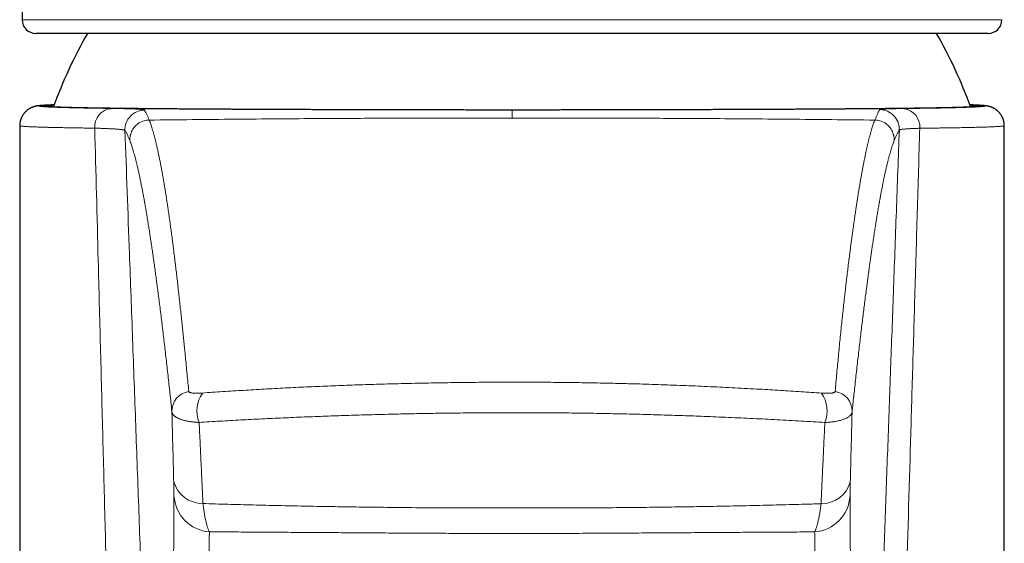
# Model space of a CAD drawing. Header units: millimetres. Extents: x 8 to 674, y 12 to 492.
# Tile 16 of 24: x 326 to 377, y 429 to 455. Entities that reach past the tile are written whole.
import ezdxf

# ---------------------------------------------------------------- set-up
doc = ezdxf.new("R2010")
doc.units = ezdxf.units.MM

msp = doc.modelspace()

# ---------------------------------------------------------------- linework, layer by layer
at = {"color": 252, "linetype": 'Continuous', "lineweight": 0}
for p, q in [((326.624, 455.263), (351.5, 455.263)), ((351.5, 455.263), (376.376, 455.263))]:
    msp.add_line(p, q, dxfattribs=at)
at = {"color": 7, "linetype": 'Continuous', "lineweight": 30}
for p, q in [((351.5, 454.568), (327.324, 454.568)), ((375.676, 454.568), (351.5, 454.568)), ((330.94, 450.762), (331.145, 450.76)), ((371.391, 450.754), (371.623, 450.757)), ((326.5, 449.882), (326.5, 318.068)), ((376.5, 318.068), (376.5, 449.882)), ((376.5, 449.882), (376.5, 449.882))]:
    msp.add_line(p, q, dxfattribs=at)
for centre, radius, start, end in [((5326.5, 490.408), 5000, 180.005186, 180.402735), ((327.324, 455.268), 0.7, 180.4027, 270), ((375.676, 455.268), 0.7, 270, 359.5973), ((351.5, 442.318), 24.8, 150.399, 159.9216), ((351.5, 442.318), 24.8, 20.0776, 29.601)]:
    msp.add_arc(centre, radius, start, end, dxfattribs=at)
at = {"color": 252, "linetype": 'Continuous', "lineweight": 0}
for centre, radius, start, end in [((331.249, 449.824), 0.941, 96.3617, 183.9325), ((332.844, 449.678), 1, 90.7392, 182.0383), ((370.17, 449.7), 1, 357.9601, 89.267), ((371.275, 449.826), 0.935, 355.5583, 82.8429), ((335.222, 435.408), 0.994, 97.8495, 181.5227), ((337.079, 435.418), 1.581, 145.3312, 202.0164), ((365.922, 435.413), 1.58, 338.0228, 34.798), ((367.778, 435.405), 0.994, 358.4715, 82.3696), ((335.794, 432.238), 1.529, 195.6337, 270.2838), ((367.222, 432.207), 1.508, 269.081, 344.9916), ((336.285, 431.219), 1.954, 183.2823, 265.4878), ((366.719, 431.212), 1.95, 274.4596, 356.7389)]:
    msp.add_arc(centre, radius, start, end, dxfattribs=at)
at = {"color": 7, "linetype": 'Continuous', "lineweight": 30}
for points, knots in [([(328.247, 450.94), (328.235, 450.939), (328.202, 450.938), (328.149, 450.936), (328.09, 450.934), (328.033, 450.932), (327.978, 450.93), (327.924, 450.927), (327.873, 450.925), (327.823, 450.922), (327.776, 450.92), (327.729, 450.917), (327.684, 450.914), (327.64, 450.911), (327.596, 450.908), (327.55, 450.904), (327.506, 450.9), (327.466, 450.895), (327.434, 450.891), (327.408, 450.887), (327.384, 450.884), (327.362, 450.88), (327.341, 450.876), (327.321, 450.872), (327.301, 450.868), (327.282, 450.863), (327.263, 450.858), (327.243, 450.853), (327.224, 450.847), (327.204, 450.841), (327.183, 450.834), (327.163, 450.827), (327.142, 450.819), (327.12, 450.81), (327.098, 450.8), (327.075, 450.789), (327.051, 450.778), (327.027, 450.765), (327.001, 450.751), (326.975, 450.735), (326.948, 450.717), (326.919, 450.698), (326.889, 450.676), (326.86, 450.652), (326.829, 450.625), (326.8, 450.597), (326.77, 450.567), (326.743, 450.536), (326.716, 450.503), (326.688, 450.467), (326.662, 450.428), (326.636, 450.386), (326.612, 450.342), (326.59, 450.297), (326.57, 450.251), (326.553, 450.204), (326.538, 450.156), (326.525, 450.108), (326.515, 450.059), (326.508, 450.01), (326.503, 449.961), (326.5, 449.918), (326.5, 449.892), (326.5, 449.882)], [0, 0, 0, 0, 0.020124, 0.055299, 0.0906, 0.126054, 0.161696, 0.19757, 0.233729, 0.270248, 0.307221, 0.344804, 0.383093, 0.422203, 0.463075, 0.506775, 0.55596, 0.597918, 0.627459, 0.651552, 0.672429, 0.690283, 0.705822, 0.719536, 0.731782, 0.742825, 0.752872, 0.762085, 0.7706, 0.778526, 0.78596, 0.792983, 0.799669, 0.806081, 0.812279, 0.818315, 0.824238, 0.830093, 0.835922, 0.841751, 0.847611, 0.854203, 0.860213, 0.867009, 0.873233, 0.880285, 0.886723, 0.89325, 0.89985, 0.906511, 0.913977, 0.92149, 0.929009, 0.93652, 0.944013, 0.95148, 0.958918, 0.966323, 0.973694, 0.981031, 0.988334, 0.995603, 1, 1, 1, 1]), ([(351.5, 450.678), (351.336, 450.679), (351.009, 450.679), (350.517, 450.679), (350.026, 450.68), (349.534, 450.68), (349.042, 450.681), (348.55, 450.681), (348.059, 450.682), (347.598, 450.683), (347.167, 450.683), (346.767, 450.684), (346.368, 450.685), (345.97, 450.685), (345.573, 450.686), (345.177, 450.687), (344.781, 450.688), (344.388, 450.689), (343.997, 450.69), (343.602, 450.691), (343.203, 450.692), (342.801, 450.693), (342.402, 450.694), (342.013, 450.695), (341.636, 450.696), (341.268, 450.698), (340.904, 450.699), (340.543, 450.7), (340.183, 450.701), (339.827, 450.703), (339.474, 450.704), (339.131, 450.706), (338.798, 450.707), (338.475, 450.709), (338.154, 450.71), (337.837, 450.712), (337.524, 450.713), (337.213, 450.715), (336.906, 450.716), (336.575, 450.718), (336.222, 450.72), (335.847, 450.722), (335.479, 450.725), (335.117, 450.727), (334.761, 450.73), (334.412, 450.732), (334.07, 450.735), (333.771, 450.737), (333.514, 450.739), (333.296, 450.741), (333.081, 450.743), (332.87, 450.745), (332.662, 450.747), (332.456, 450.749), (332.251, 450.752), (332.048, 450.754), (331.85, 450.756), (331.655, 450.758), (331.464, 450.761), (331.252, 450.763), (331.02, 450.767), (330.772, 450.77), (330.533, 450.774), (330.303, 450.777), (330.081, 450.781), (329.867, 450.785), (329.663, 450.789), (329.49, 450.793), (329.343, 450.796), (329.221, 450.799), (329.104, 450.802), (328.991, 450.805), (328.882, 450.808), (328.777, 450.811), (328.675, 450.814), (328.576, 450.817), (328.483, 450.821), (328.394, 450.824), (328.311, 450.827), (328.221, 450.831), (328.128, 450.835), (328.035, 450.84), (327.951, 450.845), (327.878, 450.85), (327.815, 450.855), (327.761, 450.86), (327.718, 450.865), (327.689, 450.869), (327.67, 450.873), (327.658, 450.877), (327.651, 450.88), (327.649, 450.884), (327.652, 450.887), (327.659, 450.89), (327.671, 450.894), (327.689, 450.897), (327.711, 450.901), (327.739, 450.904), (327.772, 450.908), (327.812, 450.911), (327.863, 450.915), (327.924, 450.919), (327.993, 450.923), (328.068, 450.927), (328.149, 450.931), (328.208, 450.933), (328.242, 450.935), (328.245, 450.935)], [0, 0, 0, 0, 0.011482, 0.022965, 0.034466, 0.045968, 0.057529, 0.069091, 0.080672, 0.092253, 0.101783, 0.111315, 0.120847, 0.130379, 0.139908, 0.149509, 0.159111, 0.168714, 0.178317, 0.187917, 0.197962, 0.208007, 0.218066, 0.228124, 0.237581, 0.247039, 0.256497, 0.265954, 0.275455, 0.284957, 0.294459, 0.303959, 0.312932, 0.321906, 0.33088, 0.339853, 0.348863, 0.357874, 0.366886, 0.375896, 0.387382, 0.398868, 0.410373, 0.421879, 0.433444, 0.445009, 0.456594, 0.468179, 0.476003, 0.483828, 0.491653, 0.499492, 0.507331, 0.515169, 0.523279, 0.53139, 0.539499, 0.547625, 0.555751, 0.563876, 0.575362, 0.586848, 0.598354, 0.609859, 0.621424, 0.632989, 0.644574, 0.65616, 0.663984, 0.671809, 0.679634, 0.687473, 0.695312, 0.703151, 0.711261, 0.719371, 0.727481, 0.735606, 0.743732, 0.751858, 0.763348, 0.774838, 0.786347, 0.797857, 0.809426, 0.820996, 0.832585, 0.844174, 0.852002, 0.85983, 0.867658, 0.875499, 0.883341, 0.891183, 0.899296, 0.907409, 0.915522, 0.923651, 0.93178, 0.939909, 0.949953, 0.959997, 0.970055, 0.980112, 0.989568, 0.999026, 1, 1, 1, 1]), ([(374.754, 450.935), (374.759, 450.935), (374.796, 450.933), (374.859, 450.93), (374.943, 450.927), (375.018, 450.923), (375.085, 450.919), (375.143, 450.915), (375.193, 450.911), (375.236, 450.907), (375.272, 450.903), (375.302, 450.899), (375.324, 450.895), (375.34, 450.891), (375.349, 450.887), (375.351, 450.883), (375.347, 450.879), (375.336, 450.875), (375.32, 450.871), (375.297, 450.867), (375.268, 450.863), (375.233, 450.859), (375.187, 450.855), (375.13, 450.85), (375.058, 450.845), (374.976, 450.841), (374.884, 450.836), (374.781, 450.831), (374.668, 450.826), (374.546, 450.822), (374.427, 450.817), (374.317, 450.814), (374.217, 450.811), (374.112, 450.808), (374.004, 450.805), (373.89, 450.802), (373.771, 450.799), (373.646, 450.796), (373.515, 450.793), (373.379, 450.79), (373.238, 450.787), (373.092, 450.785), (372.922, 450.781), (372.723, 450.778), (372.494, 450.774), (372.256, 450.771), (372.009, 450.767), (371.752, 450.763), (371.486, 450.76), (371.211, 450.757), (370.958, 450.754), (370.731, 450.751), (370.531, 450.749), (370.327, 450.747), (370.119, 450.745), (369.908, 450.743), (369.69, 450.741), (369.466, 450.739), (369.236, 450.737), (369.002, 450.735), (368.764, 450.734), (368.522, 450.732), (368.257, 450.73), (367.968, 450.728), (367.654, 450.726), (367.335, 450.724), (367.017, 450.722), (366.701, 450.72), (366.387, 450.718), (366.068, 450.716), (365.745, 450.714), (365.417, 450.713), (365.085, 450.711), (364.749, 450.71), (364.415, 450.708), (364.084, 450.707), (363.756, 450.705), (363.425, 450.704), (363.09, 450.703), (362.752, 450.701), (362.411, 450.7), (362.066, 450.699), (361.706, 450.698), (361.329, 450.696), (360.935, 450.695), (360.539, 450.694), (360.147, 450.693), (359.76, 450.692), (359.379, 450.691), (358.996, 450.69), (358.61, 450.689), (358.221, 450.688), (357.83, 450.687), (357.437, 450.686), (357.05, 450.685), (356.668, 450.685), (356.292, 450.684), (355.915, 450.683), (355.537, 450.683), (355.157, 450.682), (354.775, 450.682), (354.393, 450.681), (353.999, 450.681), (353.593, 450.68), (353.176, 450.68), (352.758, 450.679), (352.339, 450.679), (351.92, 450.679), (351.64, 450.679), (351.5, 450.678)], [0, 0, 0, 0, 0.001407, 0.01145, 0.021494, 0.031551, 0.041607, 0.051063, 0.060519, 0.069976, 0.079431, 0.08893, 0.098431, 0.107931, 0.117431, 0.126402, 0.135374, 0.144346, 0.153318, 0.162326, 0.171336, 0.180346, 0.189355, 0.200841, 0.212327, 0.223833, 0.235339, 0.246904, 0.25847, 0.270055, 0.281641, 0.289466, 0.297291, 0.305116, 0.312955, 0.320794, 0.328633, 0.336743, 0.344854, 0.352964, 0.36109, 0.369216, 0.377342, 0.388828, 0.400314, 0.41182, 0.423325, 0.43489, 0.446455, 0.458041, 0.469626, 0.477451, 0.485276, 0.493101, 0.500939, 0.508779, 0.516617, 0.524727, 0.532838, 0.540948, 0.549073, 0.557199, 0.565325, 0.57537, 0.585415, 0.595473, 0.605531, 0.614987, 0.624445, 0.633903, 0.64336, 0.65286, 0.662362, 0.671864, 0.681364, 0.690337, 0.69931, 0.708284, 0.717256, 0.726266, 0.735277, 0.744288, 0.753298, 0.763343, 0.773388, 0.783446, 0.793504, 0.80296, 0.812418, 0.821876, 0.831332, 0.840832, 0.850334, 0.859836, 0.869336, 0.878309, 0.887282, 0.896256, 0.905228, 0.914238, 0.923249, 0.93226, 0.94127, 0.951044, 0.96082, 0.970594, 0.980396, 0.990198, 1, 1, 1, 1]), ([(376.5, 449.882), (376.5, 449.897), (376.499, 449.929), (376.496, 449.977), (376.49, 450.025), (376.482, 450.072), (376.472, 450.119), (376.46, 450.165), (376.445, 450.21), (376.429, 450.254), (376.41, 450.297), (376.39, 450.339), (376.368, 450.379), (376.345, 450.418), (376.32, 450.455), (376.294, 450.491), (376.267, 450.524), (376.24, 450.556), (376.211, 450.586), (376.182, 450.614), (376.154, 450.64), (376.125, 450.664), (376.096, 450.686), (376.069, 450.706), (376.041, 450.725), (376.015, 450.741), (375.989, 450.756), (375.964, 450.77), (375.94, 450.783), (375.916, 450.794), (375.893, 450.804), (375.871, 450.813), (375.85, 450.822), (375.829, 450.83), (375.809, 450.837), (375.789, 450.843), (375.77, 450.849), (375.751, 450.854), (375.732, 450.86), (375.713, 450.864), (375.694, 450.869), (375.675, 450.873), (375.656, 450.877), (375.636, 450.88), (375.615, 450.884), (375.592, 450.887), (375.567, 450.891), (375.537, 450.895), (375.497, 450.899), (375.452, 450.904), (375.404, 450.908), (375.36, 450.911), (375.315, 450.914), (375.268, 450.917), (375.219, 450.92), (375.169, 450.923), (375.117, 450.925), (375.065, 450.928), (375.01, 450.93), (374.953, 450.932), (374.895, 450.935), (374.835, 450.937), (374.787, 450.939), (374.759, 450.94), (374.752, 450.94)], [0, 0, 0, 0, 0.0068518, 0.0140426, 0.0212018, 0.0283299, 0.035427, 0.0424931, 0.0495278, 0.0565301, 0.0634987, 0.0704312, 0.0773247, 0.0841748, 0.090976, 0.0977213, 0.1044024, 0.1110097, 0.1175334, 0.1239641, 0.1302945, 0.1365214, 0.1426467, 0.1486789, 0.1546332, 0.1605317, 0.1664026, 0.1722794, 0.1781895, 0.184172, 0.1902712, 0.1965354, 0.2030165, 0.2097714, 0.2168622, 0.2243577, 0.2323356, 0.240884, 0.2501053, 0.26012, 0.2710733, 0.2831436, 0.2965567, 0.3116079, 0.3286998, 0.3484131, 0.3716532, 0.4000047, 0.436821, 0.4921895, 0.5368204, 0.5779581, 0.6168058, 0.657975, 0.6974775, 0.7355096, 0.772886, 0.8097131, 0.8461294, 0.8822325, 0.9180938, 0.9537676, 0.9892968, 1, 1, 1, 1])]:
    msp.add_open_spline(points, degree=3, knots=knots, dxfattribs=at)
at = {"color": 252, "linetype": 'Continuous', "lineweight": 0}
for points, knots in [([(328.247, 450.939), (328.234, 450.939), (328.193, 450.938), (328.129, 450.935), (328.053, 450.932), (327.982, 450.929), (327.915, 450.926), (327.851, 450.923), (327.793, 450.92), (327.74, 450.916), (327.692, 450.913), (327.643, 450.909), (327.596, 450.905), (327.554, 450.9), (327.522, 450.895), (327.501, 450.89), (327.489, 450.885), (327.488, 450.879), (327.497, 450.874), (327.515, 450.87), (327.537, 450.866), (327.561, 450.862), (327.59, 450.859), (327.623, 450.855), (327.661, 450.852), (327.704, 450.848), (327.753, 450.845), (327.807, 450.841), (327.867, 450.838), (327.931, 450.835), (328.001, 450.831), (328.086, 450.827), (328.188, 450.823), (328.312, 450.818), (328.446, 450.814), (328.59, 450.809), (328.744, 450.805), (328.908, 450.8), (329.082, 450.796), (329.257, 450.792), (329.43, 450.788), (329.601, 450.784), (329.78, 450.781), (329.965, 450.778), (330.157, 450.774), (330.351, 450.771), (330.545, 450.768), (330.739, 450.765), (330.873, 450.763), (330.94, 450.762)], [0, 0, 0, 0, 0.007995, 0.025711, 0.043427, 0.061143, 0.07947, 0.097799, 0.116126, 0.134489, 0.152852, 0.171215, 0.197164, 0.223113, 0.249106, 0.275099, 0.301226, 0.327354, 0.353527, 0.379699, 0.397377, 0.415055, 0.432733, 0.450442, 0.468152, 0.485862, 0.504184, 0.522507, 0.54083, 0.559187, 0.577545, 0.595903, 0.621849, 0.647795, 0.673786, 0.699776, 0.725901, 0.752026, 0.778196, 0.804366, 0.826669, 0.848974, 0.871277, 0.893643, 0.916012, 0.938378, 0.958911, 0.979445, 1, 1, 1, 1]), ([(331.145, 450.76), (331.195, 450.759), (331.296, 450.758), (331.439, 450.755), (331.576, 450.753), (331.707, 450.75), (331.831, 450.747), (331.949, 450.744), (332.06, 450.741), (332.165, 450.737), (332.264, 450.734), (332.357, 450.73), (332.442, 450.725), (332.519, 450.721), (332.587, 450.716), (332.648, 450.712), (332.699, 450.707), (332.743, 450.701), (332.779, 450.696), (332.806, 450.69), (332.825, 450.684), (332.829, 450.68), (332.831, 450.678)], [0, 0, 0, 0, 0.047621, 0.095259, 0.142896, 0.190518, 0.238667, 0.286833, 0.334998, 0.383147, 0.433675, 0.484223, 0.53477, 0.585299, 0.636227, 0.687156, 0.737303, 0.78745, 0.840576, 0.893725, 0.946874, 1, 1, 1, 1]), ([(332.831, 450.678), (332.842, 450.661), (332.862, 450.629), (332.892, 450.575), (332.923, 450.517), (332.954, 450.456), (332.985, 450.39), (333.016, 450.32), (333.047, 450.247), (333.069, 450.195), (333.079, 450.168)], [0, 0, 0, 0, 0.124997, 0.249993, 0.374991, 0.499989, 0.624991, 0.749993, 0.874997, 1, 1, 1, 1]), ([(351.5, 450.678), (351.5, 450.62), (351.5, 450.504), (351.5, 450.351), (351.5, 450.274)], [0, 0, 0, 0, 0.50154, 1, 1, 1, 1]), ([(369.921, 450.168), (369.932, 450.196), (369.954, 450.252), (369.988, 450.329), (370.021, 450.402), (370.054, 450.471), (370.086, 450.535), (370.119, 450.595), (370.151, 450.65), (370.172, 450.684), (370.183, 450.7)], [0, 0, 0, 0, 0.1249962, 0.2499925, 0.3749902, 0.499988, 0.6249903, 0.7499925, 0.8749963, 1, 1, 1, 1]), ([(370.183, 450.7), (370.185, 450.702), (370.189, 450.705), (370.206, 450.71), (370.232, 450.714), (370.268, 450.718), (370.313, 450.722), (370.367, 450.726), (370.431, 450.73), (370.504, 450.733), (370.585, 450.737), (370.674, 450.74), (370.771, 450.743), (370.877, 450.745), (370.992, 450.748), (371.117, 450.75), (371.249, 450.752), (371.344, 450.753), (371.391, 450.754)], [0, 0, 0, 0, 0.061994, 0.124029, 0.186064, 0.248059, 0.311396, 0.374776, 0.438155, 0.501492, 0.563125, 0.624799, 0.686472, 0.748105, 0.811058, 0.874053, 0.937048, 1, 1, 1, 1]), ([(371.623, 450.757), (371.699, 450.758), (371.851, 450.76), (372.07, 450.762), (372.284, 450.766), (372.492, 450.769), (372.693, 450.772), (372.889, 450.775), (373.078, 450.778), (373.26, 450.782), (373.436, 450.785), (373.606, 450.789), (373.777, 450.792), (373.949, 450.796), (374.12, 450.801), (374.282, 450.805), (374.434, 450.81), (374.576, 450.814), (374.709, 450.819), (374.832, 450.824), (374.933, 450.828), (375.015, 450.832), (375.081, 450.835), (375.142, 450.839), (375.199, 450.842), (375.251, 450.845), (375.299, 450.849), (375.342, 450.852), (375.381, 450.856), (375.415, 450.859), (375.444, 450.863), (375.468, 450.866), (375.489, 450.871), (375.505, 450.875), (375.512, 450.88), (375.51, 450.885), (375.497, 450.89), (375.473, 450.895), (375.44, 450.9), (375.396, 450.905), (375.344, 450.91), (375.288, 450.914), (375.229, 450.918), (375.162, 450.922), (375.089, 450.926), (375.008, 450.93), (374.921, 450.933), (374.836, 450.937), (374.777, 450.939), (374.752, 450.939)], [0, 0, 0, 0, 0.0210806, 0.0421871, 0.0632936, 0.0844782, 0.1056628, 0.1268736, 0.1480844, 0.1694012, 0.1907181, 0.2120616, 0.2334052, 0.2582765, 0.2831478, 0.3080616, 0.3329753, 0.358018, 0.3830608, 0.4081468, 0.4332329, 0.4501769, 0.4671216, 0.4840656, 0.5010398, 0.5180148, 0.5349889, 0.5525514, 0.5701148, 0.5876773, 0.6052734, 0.6228705, 0.6404666, 0.6653388, 0.6902111, 0.7151258, 0.7400405, 0.765084, 0.7901274, 0.8152142, 0.8403009, 0.860944, 0.8815916, 0.9022407, 0.9228883, 0.9435314, 0.9643273, 0.9851278, 1, 1, 1, 1]), ([(333.079, 450.167), (334.529, 450.184), (337.428, 450.216), (341.408, 450.246), (345.018, 450.264), (348.259, 450.273), (350.42, 450.274), (351.5, 450.274)], [0, 0, 0, 0, 0.236102, 0.472213, 0.648145, 0.824075, 1, 1, 1, 1]), ([(333.079, 450.167), (333.079, 450.167), (333.092, 450.135), (333.117, 450.069), (333.155, 449.962), (333.194, 449.848), (333.232, 449.725), (333.271, 449.595), (333.31, 449.458), (333.349, 449.312), (333.388, 449.159), (333.427, 448.998), (333.467, 448.83), (333.506, 448.653), (333.546, 448.47), (333.586, 448.278), (333.626, 448.079), (333.667, 447.872), (333.707, 447.657), (333.748, 447.435), (333.788, 447.205), (333.829, 446.967), (333.87, 446.725), (333.91, 446.479), (333.949, 446.23), (333.988, 445.974), (334.028, 445.711), (334.067, 445.44), (334.107, 445.163), (334.146, 444.879), (334.186, 444.588), (334.226, 444.29), (334.265, 443.985), (334.305, 443.673), (334.345, 443.354), (334.385, 443.028), (334.425, 442.694), (334.465, 442.354), (334.505, 442.007), (334.545, 441.652), (334.586, 441.291), (334.626, 440.922), (334.665, 440.568), (334.701, 440.228), (334.735, 439.904), (334.769, 439.576), (334.804, 439.242), (334.838, 438.904), (334.876, 438.538), (334.915, 438.142), (334.957, 437.716), (335, 437.283), (335.043, 436.842), (335.072, 436.543), (335.086, 436.393)], [0, 0, 0, 0, 0, 0.020485, 0.040971, 0.061456, 0.081941, 0.102426, 0.122914, 0.143403, 0.163892, 0.18438, 0.204869, 0.22535, 0.245832, 0.266314, 0.286795, 0.307277, 0.327797, 0.348318, 0.368839, 0.38936, 0.40988, 0.429546, 0.449213, 0.468879, 0.488545, 0.508211, 0.527877, 0.547543, 0.567209, 0.586876, 0.606542, 0.62622, 0.645899, 0.665577, 0.685256, 0.704934, 0.724601, 0.744268, 0.763934, 0.783601, 0.803268, 0.819658, 0.836049, 0.852439, 0.868827, 0.885214, 0.901601, 0.921281, 0.940961, 0.960641, 0.98032, 1, 1, 1, 1]), ([(351.5, 450.274), (352.58, 450.274), (354.741, 450.273), (357.982, 450.264), (361.592, 450.246), (365.572, 450.217), (368.471, 450.184), (369.921, 450.167)], [0, 0, 0, 0, 0.175927, 0.351856, 0.527784, 0.763892, 1, 1, 1, 1]), ([(367.91, 436.39), (367.924, 436.545), (367.951, 436.854), (367.992, 437.309), (368.034, 437.756), (368.076, 438.197), (368.118, 438.63), (368.16, 439.055), (368.203, 439.473), (368.245, 439.884), (368.288, 440.287), (368.331, 440.683), (368.374, 441.072), (368.417, 441.453), (368.46, 441.827), (368.503, 442.193), (368.547, 442.552), (368.59, 442.903), (368.633, 443.247), (368.676, 443.584), (368.719, 443.913), (368.762, 444.23), (368.804, 444.535), (368.845, 444.829), (368.885, 445.115), (368.926, 445.395), (368.964, 445.652), (369, 445.889), (369.034, 446.106), (369.067, 446.317), (369.1, 446.524), (369.133, 446.726), (369.169, 446.936), (369.206, 447.153), (369.245, 447.376), (369.284, 447.591), (369.323, 447.8), (369.361, 448.001), (369.4, 448.195), (369.438, 448.382), (369.476, 448.562), (369.514, 448.735), (369.552, 448.901), (369.589, 449.059), (369.627, 449.211), (369.664, 449.355), (369.701, 449.492), (369.738, 449.623), (369.775, 449.746), (369.811, 449.862), (369.848, 449.971), (369.884, 450.073), (369.909, 450.137), (369.921, 450.167), (369.921, 450.167)], [0, 0, 0, 0, 0.020485, 0.04097, 0.061455, 0.081939, 0.102424, 0.122909, 0.143394, 0.163879, 0.184364, 0.204849, 0.225333, 0.245818, 0.266303, 0.286788, 0.307273, 0.327791, 0.34831, 0.368829, 0.389347, 0.409866, 0.429533, 0.4492, 0.468867, 0.488534, 0.508201, 0.524592, 0.540983, 0.557373, 0.573761, 0.590148, 0.606536, 0.626216, 0.645896, 0.665575, 0.685255, 0.704935, 0.724602, 0.744268, 0.763935, 0.783602, 0.803269, 0.822935, 0.842602, 0.862269, 0.881936, 0.901603, 0.921282, 0.940961, 0.960641, 0.98032, 1, 1, 1, 1, 1]), ([(330.31, 449.76), (330.227, 449.761), (330.061, 449.763), (329.822, 449.766), (329.59, 449.77), (329.366, 449.773), (329.149, 449.777), (328.952, 449.78), (328.775, 449.783), (328.614, 449.786), (328.46, 449.789), (328.31, 449.793), (328.167, 449.796), (328.033, 449.799), (327.908, 449.802), (327.792, 449.805), (327.681, 449.808), (327.575, 449.811), (327.473, 449.815), (327.384, 449.818), (327.307, 449.82), (327.239, 449.823), (327.175, 449.825), (327.098, 449.828), (327.012, 449.832), (326.921, 449.837), (326.839, 449.841), (326.765, 449.846), (326.701, 449.85), (326.648, 449.855), (326.606, 449.859), (326.573, 449.863), (326.546, 449.867), (326.525, 449.87), (326.51, 449.874), (326.502, 449.878), (326.499, 449.881), (326.5, 449.882), (326.5, 449.882)], [0, 0, 0, 0, 0.033736, 0.067474, 0.10121, 0.135055, 0.168903, 0.202748, 0.230647, 0.258547, 0.286446, 0.314407, 0.342369, 0.37033, 0.395817, 0.421306, 0.446794, 0.472328, 0.497864, 0.523399, 0.542891, 0.562383, 0.581884, 0.601385, 0.63512, 0.668859, 0.702594, 0.736439, 0.770287, 0.804132, 0.832031, 0.859932, 0.88783, 0.915791, 0.943753, 0.971714, 0.997201, 1, 1, 1, 1]), ([(330.942, 425.585), (330.904, 427.04), (330.828, 429.95), (330.714, 434.314), (330.6, 438.679), (330.466, 443.828), (330.369, 447.521), (330.31, 449.76)], [0, 0, 0, 0, 0.18054, 0.3610802, 0.5416205, 0.722161, 1, 1, 1, 1]), ([(331.845, 449.642), (331.843, 449.645), (331.839, 449.649), (331.826, 449.656), (331.809, 449.662), (331.786, 449.668), (331.758, 449.674), (331.725, 449.68), (331.686, 449.685), (331.641, 449.691), (331.591, 449.696), (331.536, 449.702), (331.474, 449.707), (331.406, 449.712), (331.327, 449.718), (331.24, 449.723), (331.143, 449.728), (331.043, 449.733), (330.937, 449.738), (330.825, 449.743), (330.706, 449.747), (330.58, 449.752), (330.449, 449.756), (330.357, 449.759), (330.31, 449.76)], [0, 0, 0, 0, 0.050441, 0.0926, 0.134765, 0.176924, 0.21914, 0.261361, 0.303578, 0.346447, 0.389322, 0.432191, 0.475989, 0.519794, 0.563592, 0.616838, 0.664527, 0.712233, 0.759939, 0.807629, 0.855713, 0.903814, 0.951916, 1, 1, 1, 1]), ([(331.845, 449.642), (331.921, 447.562), (332.05, 444.028), (332.233, 439.038), (332.392, 434.673), (332.552, 430.308), (332.658, 427.398), (332.711, 425.943)], [0, 0, 0, 0, 0.2633223, 0.4474913, 0.6316604, 0.8158301, 1, 1, 1, 1]), ([(332.092, 449.133), (332.082, 449.159), (332.061, 449.212), (332.029, 449.285), (331.998, 449.355), (331.967, 449.42), (331.936, 449.482), (331.906, 449.539), (331.875, 449.593), (331.855, 449.626), (331.845, 449.642)], [0, 0, 0, 0, 0.124996, 0.249994, 0.374991, 0.499991, 0.624991, 0.749994, 0.874997, 1, 1, 1, 1]), ([(370.304, 425.944), (370.351, 427.234), (370.445, 429.812), (370.586, 433.679), (370.727, 437.546), (370.871, 441.5), (371.019, 445.539), (371.119, 448.289), (371.17, 449.665)], [0, 0, 0, 0, 0.163029, 0.326057, 0.489086, 0.652115, 0.826058, 1, 1, 1, 1]), ([(371.17, 449.665), (371.159, 449.648), (371.138, 449.615), (371.105, 449.559), (371.073, 449.499), (371.04, 449.435), (371.007, 449.367), (370.974, 449.294), (370.941, 449.216), (370.919, 449.161), (370.908, 449.133)], [0, 0, 0, 0, 0.1249961, 0.2499932, 0.3749902, 0.4999902, 0.6249902, 0.7499931, 0.8749961, 1, 1, 1, 1]), ([(372.207, 449.754), (372.167, 449.753), (372.088, 449.75), (371.976, 449.746), (371.871, 449.741), (371.772, 449.736), (371.68, 449.731), (371.595, 449.726), (371.517, 449.721), (371.447, 449.715), (371.385, 449.709), (371.331, 449.703), (371.284, 449.697), (371.245, 449.691), (371.214, 449.685), (371.191, 449.678), (371.175, 449.671), (371.171, 449.667), (371.17, 449.665)], [0, 0, 0, 0, 0.061498, 0.122995, 0.184811, 0.246627, 0.309432, 0.372237, 0.435381, 0.498525, 0.560378, 0.62223, 0.684406, 0.746581, 0.809764, 0.872946, 0.936473, 1, 1, 1, 1]), ([(372.207, 449.754), (372.165, 448.328), (372.081, 445.476), (371.959, 441.335), (371.841, 437.331), (371.689, 432.175), (371.575, 428.307), (371.499, 425.729)], [0, 0, 0, 0, 0.178076, 0.356153, 0.517114, 0.678076, 1, 1, 1, 1]), ([(376.5, 449.882), (376.5, 449.882), (376.501, 449.88), (376.497, 449.878), (376.489, 449.874), (376.474, 449.87), (376.455, 449.867), (376.431, 449.863), (376.402, 449.86), (376.365, 449.856), (376.32, 449.852), (376.264, 449.848), (376.201, 449.844), (376.13, 449.84), (376.052, 449.835), (375.971, 449.831), (375.887, 449.828), (375.801, 449.824), (375.711, 449.821), (375.614, 449.818), (375.513, 449.814), (375.407, 449.811), (375.297, 449.808), (375.184, 449.805), (375.066, 449.801), (374.943, 449.798), (374.815, 449.795), (374.672, 449.792), (374.515, 449.789), (374.341, 449.785), (374.159, 449.782), (373.971, 449.779), (373.776, 449.775), (373.573, 449.772), (373.363, 449.769), (373.146, 449.766), (372.922, 449.763), (372.69, 449.76), (372.453, 449.757), (372.289, 449.755), (372.207, 449.754)], [0, 0, 0, 0, 0.003254, 0.028205, 0.053177, 0.07815, 0.102006, 0.125863, 0.149738, 0.173613, 0.202693, 0.231775, 0.260854, 0.290012, 0.319173, 0.348331, 0.373512, 0.398694, 0.423876, 0.449108, 0.474341, 0.499573, 0.523852, 0.548132, 0.57241, 0.596735, 0.62106, 0.645385, 0.674753, 0.704124, 0.733492, 0.762942, 0.792394, 0.821843, 0.851494, 0.881146, 0.910797, 0.94053, 0.970266, 1, 1, 1, 1]), ([(334.228, 435.382), (334.212, 435.537), (334.179, 435.848), (334.129, 436.305), (334.08, 436.755), (334.032, 437.196), (333.983, 437.63), (333.935, 438.056), (333.887, 438.474), (333.839, 438.884), (333.79, 439.298), (333.74, 439.714), (333.689, 440.131), (333.638, 440.54), (333.588, 440.939), (333.541, 441.308), (333.496, 441.648), (333.455, 441.96), (333.414, 442.266), (333.372, 442.577), (333.328, 442.893), (333.283, 443.211), (333.238, 443.522), (333.194, 443.826), (333.149, 444.122), (333.106, 444.407), (333.063, 444.68), (333.021, 444.943), (332.98, 445.199), (332.938, 445.448), (332.896, 445.694), (332.854, 445.935), (332.812, 446.172), (332.77, 446.402), (332.728, 446.624), (332.686, 446.838), (332.645, 447.044), (332.604, 447.243), (332.563, 447.435), (332.522, 447.618), (332.482, 447.795), (332.442, 447.963), (332.402, 448.124), (332.362, 448.277), (332.323, 448.422), (332.285, 448.557), (332.247, 448.682), (332.211, 448.797), (332.175, 448.906), (332.143, 448.997), (332.116, 449.072), (332.1, 449.112), (332.092, 449.132)], [0, 0, 0, 0, 0.020486, 0.040971, 0.061457, 0.081945, 0.102433, 0.122922, 0.143411, 0.163899, 0.184387, 0.206522, 0.228657, 0.250792, 0.272927, 0.295061, 0.313498, 0.331934, 0.35037, 0.368806, 0.389295, 0.409784, 0.430272, 0.450761, 0.47125, 0.491738, 0.511414, 0.53109, 0.550766, 0.570442, 0.590118, 0.610603, 0.631088, 0.651573, 0.672058, 0.692542, 0.713027, 0.733513, 0.753998, 0.774483, 0.794968, 0.815462, 0.835956, 0.856451, 0.876945, 0.897439, 0.916666, 0.935894, 0.955121, 0.974348, 0.987174, 1, 1, 1, 1]), ([(370.908, 449.132), (370.895, 449.1), (370.87, 449.035), (370.832, 448.928), (370.794, 448.813), (370.755, 448.692), (370.717, 448.562), (370.678, 448.425), (370.638, 448.28), (370.599, 448.127), (370.559, 447.967), (370.519, 447.799), (370.478, 447.624), (370.44, 447.453), (370.405, 447.288), (370.372, 447.13), (370.336, 446.953), (370.296, 446.753), (370.253, 446.529), (370.21, 446.298), (370.167, 446.057), (370.123, 445.809), (370.079, 445.553), (370.036, 445.294), (369.993, 445.033), (369.951, 444.772), (369.909, 444.503), (369.867, 444.227), (369.827, 443.96), (369.789, 443.703), (369.753, 443.457), (369.717, 443.202), (369.68, 442.939), (369.642, 442.668), (369.602, 442.372), (369.558, 442.052), (369.512, 441.705), (369.466, 441.35), (369.42, 440.989), (369.373, 440.619), (369.327, 440.243), (369.28, 439.859), (369.232, 439.467), (369.185, 439.068), (369.137, 438.662), (369.089, 438.248), (369.041, 437.827), (368.992, 437.399), (368.944, 436.963), (368.898, 436.544), (368.854, 436.144), (368.813, 435.764), (368.785, 435.507), (368.772, 435.378)], [0, 0, 0, 0, 0.020486, 0.040973, 0.06146, 0.081946, 0.102433, 0.122919, 0.14341, 0.163901, 0.184391, 0.204882, 0.225373, 0.245864, 0.262263, 0.278663, 0.295063, 0.316134, 0.337205, 0.358277, 0.379348, 0.400419, 0.421491, 0.442562, 0.462235, 0.481908, 0.501581, 0.521254, 0.540927, 0.557327, 0.573727, 0.590127, 0.607198, 0.624268, 0.641339, 0.661824, 0.682309, 0.702795, 0.72328, 0.743765, 0.76425, 0.784735, 0.80522, 0.825705, 0.846191, 0.866693, 0.887195, 0.907697, 0.928199, 0.948701, 0.965801, 0.9829, 1, 1, 1, 1]), ([(335.779, 436.318), (335.951, 436.33), (336.295, 436.354), (336.814, 436.388), (337.336, 436.422), (337.86, 436.454), (338.388, 436.486), (338.919, 436.516), (339.452, 436.545), (339.989, 436.573), (340.527, 436.6), (341.067, 436.626), (341.609, 436.65), (342.152, 436.673), (342.698, 436.695), (343.245, 436.715), (343.793, 436.735), (344.343, 436.753), (344.895, 436.769), (345.448, 436.785), (346.003, 436.799), (346.558, 436.812), (347.115, 436.823), (347.676, 436.834), (348.241, 436.843), (348.81, 436.85), (349.38, 436.857), (349.951, 436.862), (350.521, 436.865), (351.078, 436.868), (351.622, 436.869), (352.152, 436.868), (352.682, 436.867), (353.212, 436.864), (353.715, 436.859), (354.193, 436.854), (354.671, 436.848), (355.175, 436.84), (355.705, 436.831), (356.234, 436.82), (356.763, 436.808), (357.29, 436.795), (357.852, 436.78), (358.447, 436.762), (359.076, 436.741), (359.703, 436.718), (360.327, 436.694), (360.953, 436.668), (361.58, 436.64), (362.207, 436.611), (362.832, 436.58), (363.454, 436.547), (364.044, 436.515), (364.603, 436.482), (365.131, 436.451), (365.657, 436.418), (366.18, 436.385), (366.701, 436.35), (367.046, 436.327), (367.219, 436.315)], [0, 0, 0, 0, 0.017292, 0.034587, 0.051882, 0.069177, 0.086469, 0.103837, 0.121207, 0.138578, 0.155948, 0.173316, 0.190643, 0.207974, 0.225306, 0.242638, 0.259969, 0.277296, 0.294638, 0.311984, 0.329332, 0.34668, 0.364026, 0.381369, 0.399034, 0.416703, 0.434373, 0.452044, 0.469713, 0.487378, 0.50378, 0.520183, 0.536588, 0.552992, 0.569393, 0.583395, 0.597397, 0.613881, 0.630369, 0.646858, 0.663347, 0.679834, 0.696319, 0.716117, 0.735919, 0.755723, 0.775525, 0.795324, 0.815451, 0.835581, 0.855713, 0.875844, 0.895972, 0.913307, 0.930646, 0.947985, 0.965325, 0.982664, 1, 1, 1, 1]), ([(335.086, 436.393), (335.087, 436.389), (335.089, 436.381), (335.098, 436.369), (335.112, 436.358), (335.135, 436.347), (335.165, 436.336), (335.203, 436.327), (335.247, 436.32), (335.297, 436.314), (335.351, 436.31), (335.41, 436.308), (335.474, 436.306), (335.544, 436.307), (335.618, 436.309), (335.696, 436.312), (335.751, 436.316), (335.779, 436.318)], [0, 0, 0, 0, 0.057908, 0.115878, 0.173787, 0.245318, 0.317083, 0.388844, 0.460369, 0.52751, 0.59486, 0.662198, 0.729323, 0.796879, 0.864683, 0.932469, 1, 1, 1, 1]), ([(367.219, 436.315), (367.238, 436.314), (367.277, 436.311), (367.344, 436.308), (367.418, 436.305), (367.497, 436.304), (367.57, 436.305), (367.638, 436.307), (367.699, 436.312), (367.753, 436.318), (367.799, 436.326), (367.838, 436.336), (367.869, 436.347), (367.891, 436.36), (367.906, 436.374), (367.909, 436.385), (367.91, 436.39)], [0, 0, 0, 0, 0.047953, 0.095908, 0.17023, 0.244872, 0.319538, 0.393893, 0.469547, 0.545491, 0.621449, 0.69712, 0.772703, 0.848562, 0.924419, 1, 1, 1, 1]), ([(335.613, 434.826), (335.587, 434.827), (335.533, 434.829), (335.455, 434.834), (335.377, 434.84), (335.301, 434.848), (335.225, 434.857), (335.151, 434.867), (335.079, 434.878), (335.01, 434.891), (334.945, 434.905), (334.876, 434.92), (334.803, 434.94), (334.728, 434.963), (334.662, 434.985), (334.606, 435.007), (334.558, 435.029), (334.513, 435.051), (334.47, 435.074), (334.431, 435.098), (334.394, 435.124), (334.361, 435.15), (334.331, 435.178), (334.305, 435.206), (334.281, 435.237), (334.26, 435.27), (334.244, 435.307), (334.232, 435.344), (334.23, 435.369), (334.228, 435.382)], [0, 0, 0, 0, 0.033786, 0.067572, 0.101605, 0.135638, 0.170443, 0.205248, 0.240316, 0.275384, 0.308437, 0.34149, 0.386295, 0.431135, 0.475941, 0.510131, 0.544322, 0.579143, 0.613965, 0.649035, 0.684105, 0.719956, 0.755807, 0.791927, 0.828047, 0.870749, 0.913736, 0.956723, 1, 1, 1, 1]), ([(334.321, 431.826), (334.317, 431.97), (334.31, 432.259), (334.299, 432.693), (334.288, 433.13), (334.276, 433.572), (334.265, 434.017), (334.253, 434.468), (334.241, 434.922), (334.232, 435.229), (334.228, 435.382)], [0, 0, 0, 0, 0.124893, 0.249785, 0.374696, 0.499608, 0.624662, 0.749717, 0.874859, 1, 1, 1, 1]), ([(367.386, 434.822), (367.187, 434.834), (366.789, 434.858), (366.187, 434.893), (365.582, 434.927), (364.973, 434.96), (364.361, 434.992), (363.744, 435.022), (363.123, 435.052), (362.499, 435.08), (361.872, 435.106), (361.275, 435.13), (360.709, 435.152), (360.173, 435.171), (359.635, 435.189), (359.096, 435.206), (358.556, 435.222), (358.01, 435.237), (357.46, 435.251), (356.905, 435.264), (356.349, 435.275), (355.793, 435.285), (355.235, 435.294), (354.675, 435.302), (354.113, 435.308), (353.548, 435.313), (352.983, 435.317), (352.418, 435.319), (351.853, 435.32), (351.286, 435.319), (350.719, 435.317), (350.15, 435.314), (349.582, 435.31), (349.014, 435.305), (348.446, 435.299), (347.888, 435.291), (347.34, 435.283), (346.802, 435.273), (346.264, 435.263), (345.727, 435.252), (345.192, 435.239), (344.66, 435.226), (344.133, 435.211), (343.61, 435.196), (343.088, 435.179), (342.568, 435.162), (342.039, 435.143), (341.502, 435.123), (340.957, 435.101), (340.413, 435.079), (339.871, 435.055), (339.332, 435.03), (338.795, 435.004), (338.259, 434.977), (337.726, 434.949), (337.193, 434.92), (336.664, 434.889), (336.137, 434.858), (335.788, 434.837), (335.613, 434.826)], [0, 0, 0, 0, 0.019806, 0.039614, 0.059424, 0.079232, 0.099038, 0.118945, 0.138857, 0.158769, 0.17868, 0.198587, 0.215426, 0.232268, 0.249111, 0.265955, 0.282796, 0.299635, 0.316799, 0.333967, 0.351136, 0.368306, 0.385473, 0.402638, 0.419949, 0.437265, 0.454582, 0.471899, 0.489214, 0.506526, 0.523943, 0.541363, 0.558784, 0.576206, 0.593626, 0.611042, 0.627633, 0.644226, 0.660821, 0.677416, 0.69401, 0.7106, 0.726916, 0.743235, 0.759554, 0.775872, 0.792188, 0.809463, 0.826738, 0.844025, 0.861313, 0.878602, 0.895891, 0.913177, 0.93054, 0.947906, 0.965272, 0.982637, 1, 1, 1, 1]), ([(368.772, 435.378), (368.77, 435.364), (368.767, 435.335), (368.753, 435.293), (368.732, 435.252), (368.703, 435.211), (368.666, 435.171), (368.623, 435.133), (368.572, 435.097), (368.516, 435.063), (368.452, 435.03), (368.381, 434.999), (368.303, 434.97), (368.22, 434.943), (368.132, 434.919), (368.04, 434.898), (367.942, 434.879), (367.838, 434.862), (367.729, 434.848), (367.617, 434.836), (367.503, 434.827), (367.425, 434.824), (367.386, 434.822)], [0, 0, 0, 0, 0.049069, 0.09818, 0.147249, 0.197944, 0.248686, 0.29938, 0.348761, 0.398185, 0.447565, 0.49862, 0.549723, 0.600777, 0.650064, 0.699396, 0.748682, 0.79971, 0.850788, 0.901815, 0.950814, 1, 1, 1, 1]), ([(368.772, 435.378), (368.768, 435.225), (368.759, 434.919), (368.747, 434.465), (368.735, 434.015), (368.724, 433.568), (368.712, 433.126), (368.701, 432.687), (368.69, 432.252), (368.682, 431.962), (368.679, 431.817)], [0, 0, 0, 0, 0.124813, 0.249627, 0.374526, 0.499426, 0.62455, 0.749674, 0.874837, 1, 1, 1, 1]), ([(335.613, 434.826), (335.622, 434.648), (335.638, 434.294), (335.663, 433.768), (335.687, 433.246), (335.712, 432.73), (335.733, 432.274), (335.752, 431.88), (335.768, 431.544), (335.784, 431.154), (335.795, 430.875), (335.802, 430.708)], [0, 0, 0, 0, 0.124747, 0.249559, 0.374371, 0.49938, 0.624389, 0.70785, 0.791313, 0.874775, 1, 1, 1, 1]), ([(367.198, 430.7), (367.204, 430.866), (367.217, 431.199), (367.239, 431.7), (367.263, 432.207), (367.288, 432.719), (367.312, 433.236), (367.337, 433.76), (367.362, 434.288), (367.378, 434.644), (367.386, 434.822)], [0, 0, 0, 0, 0.124844, 0.249686, 0.374567, 0.499449, 0.624534, 0.749619, 0.874809, 1, 1, 1, 1]), ([(334.334, 431.107), (334.334, 431.118), (334.334, 431.14), (334.334, 431.18), (334.333, 431.226), (334.333, 431.277), (334.332, 431.333), (334.331, 431.393), (334.33, 431.456), (334.328, 431.521), (334.327, 431.59), (334.325, 431.665), (334.323, 431.743), (334.322, 431.798), (334.321, 431.826)], [0, 0, 0, 0, 0.085036, 0.170127, 0.255161, 0.342304, 0.429509, 0.516649, 0.596227, 0.675855, 0.755431, 0.836936, 0.918497, 1, 1, 1, 1]), ([(368.679, 431.817), (368.678, 431.788), (368.676, 431.731), (368.675, 431.651), (368.673, 431.573), (368.671, 431.5), (368.67, 431.43), (368.669, 431.367), (368.668, 431.311), (368.667, 431.26), (368.667, 431.213), (368.666, 431.171), (368.666, 431.133), (368.666, 431.112), (368.666, 431.101)], [0, 0, 0, 0, 0.084753, 0.16957, 0.254325, 0.341412, 0.428565, 0.515655, 0.595498, 0.675389, 0.755234, 0.836806, 0.918426, 1, 1, 1, 1]), ([(334.199, 422.681), (334.201, 422.748), (334.207, 422.882), (334.214, 423.087), (334.222, 423.296), (334.229, 423.512), (334.237, 423.735), (334.243, 423.967), (334.25, 424.206), (334.256, 424.452), (334.263, 424.704), (334.268, 424.96), (334.274, 425.219), (334.279, 425.482), (334.284, 425.751), (334.289, 426.027), (334.293, 426.308), (334.298, 426.595), (334.302, 426.888), (334.306, 427.188), (334.31, 427.495), (334.313, 427.808), (334.316, 428.128), (334.319, 428.463), (334.322, 428.815), (334.324, 429.182), (334.327, 429.557), (334.329, 429.938), (334.33, 430.324), (334.332, 430.714), (334.333, 430.976), (334.334, 431.107)], [0, 0, 0, 0, 0.034602, 0.069205, 0.103807, 0.138409, 0.17301, 0.207631, 0.242252, 0.276874, 0.311496, 0.346116, 0.379613, 0.41311, 0.446606, 0.480062, 0.513518, 0.546974, 0.580575, 0.614177, 0.647779, 0.681381, 0.714982, 0.748583, 0.784498, 0.820414, 0.85633, 0.892248, 0.928166, 0.964084, 1, 1, 1, 1]), ([(368.666, 431.101), (368.666, 430.973), (368.667, 430.717), (368.669, 430.339), (368.671, 429.967), (368.673, 429.601), (368.675, 429.243), (368.677, 428.893), (368.68, 428.548), (368.683, 428.211), (368.686, 427.88), (368.69, 427.559), (368.694, 427.248), (368.697, 426.946), (368.701, 426.652), (368.706, 426.362), (368.71, 426.079), (368.715, 425.801), (368.72, 425.529), (368.725, 425.264), (368.73, 425.004), (368.736, 424.752), (368.742, 424.508), (368.748, 424.265), (368.755, 424.026), (368.762, 423.79), (368.77, 423.56), (368.778, 423.335), (368.786, 423.115), (368.793, 422.897), (368.799, 422.753), (368.801, 422.681)], [0, 0, 0, 0, 0.034596, 0.069192, 0.103789, 0.138385, 0.17298, 0.207598, 0.242216, 0.276835, 0.311454, 0.346072, 0.379566, 0.41306, 0.446554, 0.480009, 0.513464, 0.546918, 0.580516, 0.614114, 0.647713, 0.681312, 0.71491, 0.748508, 0.784434, 0.82036, 0.856288, 0.892216, 0.928144, 0.964073, 1, 1, 1, 1]), ([(335.802, 430.708), (336.012, 430.702), (336.434, 430.689), (337.069, 430.671), (337.707, 430.653), (338.348, 430.637), (338.991, 430.621), (339.636, 430.606), (340.283, 430.592), (340.932, 430.579), (341.57, 430.567), (342.197, 430.556), (342.812, 430.546), (343.429, 430.536), (344.047, 430.528), (344.666, 430.52), (345.299, 430.513), (345.944, 430.506), (346.602, 430.499), (347.261, 430.494), (347.921, 430.489), (348.57, 430.486), (349.207, 430.484), (349.834, 430.484), (350.461, 430.484), (351.088, 430.485), (351.7, 430.485), (352.295, 430.484), (352.876, 430.483), (353.456, 430.483), (354.035, 430.483), (354.664, 430.485), (355.34, 430.489), (356.066, 430.494), (356.79, 430.5), (357.488, 430.507), (358.159, 430.514), (358.804, 430.521), (359.447, 430.53), (360.089, 430.539), (360.73, 430.549), (361.385, 430.56), (362.052, 430.572), (362.732, 430.586), (363.41, 430.6), (364.086, 430.616), (364.753, 430.632), (365.412, 430.649), (366.061, 430.667), (366.656, 430.684), (367.035, 430.695), (367.198, 430.7)], [0, 0, 0, 0, 0.020771, 0.041544, 0.062315, 0.083121, 0.10393, 0.124741, 0.145552, 0.166361, 0.187167, 0.206763, 0.226362, 0.245963, 0.265564, 0.285163, 0.304759, 0.325498, 0.346238, 0.36698, 0.387721, 0.40846, 0.428115, 0.447774, 0.467432, 0.487089, 0.506744, 0.52493, 0.543118, 0.561306, 0.579495, 0.597681, 0.620488, 0.643298, 0.666107, 0.688914, 0.709315, 0.729718, 0.750123, 0.770529, 0.790932, 0.811333, 0.833144, 0.854957, 0.876772, 0.898585, 0.920396, 0.941564, 0.962732, 0.9839, 1, 1, 1, 1]), ([(335.802, 430.708), (335.807, 430.668), (335.817, 430.588), (335.834, 430.471), (335.851, 430.358), (335.868, 430.248), (335.887, 430.142), (335.906, 430.04), (335.926, 429.941), (335.946, 429.847), (335.967, 429.757), (335.989, 429.671), (336.011, 429.591), (336.034, 429.516), (336.058, 429.445), (336.082, 429.381), (336.106, 429.322), (336.123, 429.288), (336.131, 429.271)], [0, 0, 0, 0, 0.06005, 0.120122, 0.180172, 0.241018, 0.301864, 0.363507, 0.425174, 0.486818, 0.549897, 0.613224, 0.67655, 0.74069, 0.80483, 0.869799, 0.934767, 1, 1, 1, 1]), ([(366.87, 429.267), (366.878, 429.283), (366.893, 429.314), (366.915, 429.367), (366.937, 429.426), (366.959, 429.489), (366.981, 429.558), (367.002, 429.633), (367.023, 429.713), (367.044, 429.799), (367.065, 429.891), (367.085, 429.99), (367.105, 430.095), (367.125, 430.205), (367.144, 430.321), (367.163, 430.442), (367.181, 430.568), (367.192, 430.656), (367.198, 430.7)], [0, 0, 0, 0, 0.059292, 0.118583, 0.178192, 0.2378, 0.298403, 0.359006, 0.419952, 0.480899, 0.544724, 0.608549, 0.672781, 0.737014, 0.802536, 0.868059, 0.934029, 1, 1, 1, 1]), ([(336.131, 429.271), (336.13, 429.118), (336.128, 428.813), (336.126, 428.36), (336.124, 427.936), (336.124, 427.541), (336.123, 427.176), (336.123, 426.818), (336.122, 426.469), (336.121, 426.128), (336.119, 425.795), (336.117, 425.469), (336.114, 425.139), (336.111, 424.805), (336.107, 424.467), (336.103, 424.137), (336.099, 423.82), (336.094, 423.515), (336.089, 423.222), (336.084, 422.937), (336.079, 422.659), (336.074, 422.404), (336.069, 422.169), (336.064, 421.953), (336.06, 421.743), (336.055, 421.54), (336.049, 421.344), (336.042, 421.153), (336.035, 420.966), (336.029, 420.843), (336.026, 420.781)], [0, 0, 0, 0, 0.041525, 0.08305, 0.124574, 0.159602, 0.194631, 0.229659, 0.264687, 0.299734, 0.334782, 0.36983, 0.404877, 0.443827, 0.482777, 0.521727, 0.560677, 0.598079, 0.635482, 0.672886, 0.710289, 0.747691, 0.779224, 0.810757, 0.84229, 0.873823, 0.905367, 0.936911, 0.968456, 1, 1, 1, 1]), ([(366.87, 429.267), (366.671, 429.267), (366.271, 429.266), (365.668, 429.263), (365.062, 429.26), (364.454, 429.256), (363.843, 429.253), (363.231, 429.248), (362.616, 429.244), (362, 429.24), (361.381, 429.236), (360.761, 429.232), (360.14, 429.227), (359.716, 429.225), (359.293, 429.222), (358.871, 429.219), (358.249, 429.215), (357.626, 429.211), (357.002, 429.207), (356.377, 429.204), (355.736, 429.2), (355.079, 429.197), (354.404, 429.195), (353.73, 429.194), (353.055, 429.194), (352.379, 429.194), (351.713, 429.195), (351.055, 429.195), (350.406, 429.195), (349.757, 429.194), (349.108, 429.195), (348.46, 429.196), (347.813, 429.198), (347.166, 429.202), (346.52, 429.205), (345.875, 429.209), (345.231, 429.213), (344.588, 429.218), (343.946, 429.222), (343.306, 429.226), (342.668, 429.231), (342.03, 429.235), (341.395, 429.24), (340.762, 429.244), (340.116, 429.249), (339.457, 429.253), (338.787, 429.258), (338.174, 429.261), (337.619, 429.265), (337.121, 429.267), (336.625, 429.269), (336.296, 429.27), (336.131, 429.271)], [0, 0, 0, 0, 0.020218, 0.040439, 0.060663, 0.080887, 0.10111, 0.121328, 0.141543, 0.161762, 0.181983, 0.202204, 0.222423, 0.242638, 0.243465, 0.263543, 0.283624, 0.303707, 0.323791, 0.343872, 0.36395, 0.385535, 0.407125, 0.428717, 0.450308, 0.471897, 0.493481, 0.514219, 0.53496, 0.555703, 0.576447, 0.59719, 0.617929, 0.638665, 0.659405, 0.680148, 0.70089, 0.72163, 0.742367, 0.763103, 0.783843, 0.804585, 0.825327, 0.846067, 0.866803, 0.88898, 0.911158, 0.933334, 0.95, 0.966667, 0.983334, 1, 1, 1, 1]), ([(366.977, 420.783), (366.974, 420.85), (366.969, 420.984), (366.961, 421.185), (366.953, 421.389), (366.946, 421.597), (366.939, 421.808), (366.933, 422.025), (366.928, 422.248), (366.923, 422.486), (366.918, 422.74), (366.913, 423.011), (366.909, 423.291), (366.905, 423.579), (366.901, 423.874), (366.897, 424.171), (366.893, 424.469), (366.89, 424.767), (366.887, 425.071), (366.884, 425.381), (366.882, 425.706), (366.88, 426.044), (366.878, 426.397), (366.876, 426.758), (366.874, 427.126), (366.873, 427.502), (366.872, 427.867), (366.872, 428.223), (366.872, 428.567), (366.872, 428.915), (366.871, 429.15), (366.87, 429.267)], [0, 0, 0, 0, 0.033093, 0.066187, 0.099281, 0.132375, 0.165468, 0.19856, 0.231652, 0.264744, 0.301096, 0.33745, 0.373805, 0.41016, 0.446515, 0.482868, 0.517156, 0.551444, 0.585732, 0.620021, 0.654308, 0.690906, 0.727505, 0.764104, 0.800703, 0.837301, 0.873899, 0.905424, 0.936949, 0.968475, 1, 1, 1, 1])]:
    msp.add_open_spline(points, degree=3, knots=knots, dxfattribs=at)
for points in [[(332.092, 449.133), (332.092, 449.178), (332.092, 449.266), (332.115, 449.397), (332.154, 449.525), (332.209, 449.646), (332.28, 449.758), (332.366, 449.86), (332.464, 449.95), (332.573, 450.027), (332.691, 450.088), (332.816, 450.133), (332.946, 450.162), (333.035, 450.166), (333.079, 450.168)], [(369.921, 450.168), (369.965, 450.166), (370.054, 450.162), (370.184, 450.133), (370.309, 450.088), (370.427, 450.027), (370.536, 449.95), (370.634, 449.86), (370.72, 449.758), (370.791, 449.646), (370.846, 449.525), (370.885, 449.397), (370.908, 449.266), (370.908, 449.178), (370.908, 449.133)]]:
    msp.add_open_spline(points, degree=3, dxfattribs=at)

doc.saveas('drawing.dxf')
